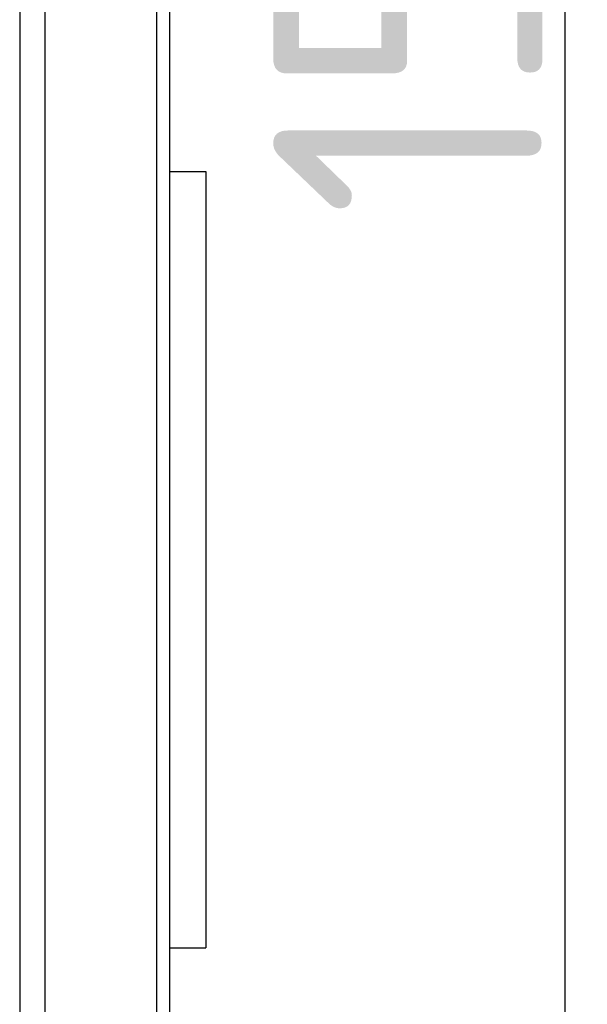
# Model space of a CAD drawing. Header units: millimetres. Extents: x 163 to 2699, y 224 to 730.
# Tile 137 of 168: x 2444 to 2469, y 423 to 467. Entities that reach past the tile are written whole.
import ezdxf

# ---------------------------------------------------------------- set-up
doc = ezdxf.new("R2010")
doc.units = ezdxf.units.MM
doc.layers.get('Defpoints').update_dxf_attribs({"color": 8})
doc.styles.add('Dimemsions', font='isocp.shx', dxfattribs={"bigfont": 'chineset.shx'})
doc.dimstyles.new('ISO-25', dxfattribs={"dimtxt": 3, "dimasz": 3, "dimexe": 1, "dimexo": 1, "dimgap": 1, "dimtad": 1, "dimdsep": 46, "dimtxsty": 'Dimemsions', "dimcen": 0, "dimclrd": 2, "dimclre": 2, "dimclrt": 2, "dimazin": 2, "dimtfac": 1, "dimtmove": 0, "dimatfit": 3, "dimfxl": 0, "dimarcsym": 0})

# ---------------------------------------------------------------- blocks, each defined once
blk = doc.blocks.new('*D22')
at = {"color": 2, "lineweight": -2}
for p, q in [((2445.678, 546.733), (2469.28, 546.733)), ((2468.28, 540.733), (2468.28, 396.733)), ((2445.678, 390.733), (2469.28, 390.733))]:
    blk.add_line(p, q, dxfattribs=at)
at = {"color": 2}
for points in [[(2467.28, 540.733), (2469.28, 540.733), (2468.28, 546.733)], [(2467.28, 396.733), (2469.28, 396.733), (2468.28, 390.733)]]:
    blk.add_solid(points, dxfattribs=at)
at = {"layer": 'Defpoints', "color": 0}
for p in [(2444.678, 546.733), (2444.678, 390.733), (2468.28, 390.733)]:
    blk.add_point(p, dxfattribs=at)
at = {"color": 2, "insert": (2461.28, 468.733), "char_height": 12, "attachment_point": 5, "rotation": 90, "style": 'Dimemsions'}
blk.add_mtext('156', dxfattribs=at)

msp = doc.modelspace()

# ---------------------------------------------------------------- linework, layer by layer
at = {"color": 7, "linetype": 'Continuous'}
for p, q in [((2450.678, 397.733), (2450.678, 547.733)), ((2450.652, 547.714), (2450.652, 397.753)), ((2445.095, 542.921), (2445.095, 402.546)), ((2450.088, 402.546), (2450.088, 542.921)), ((2443.978, 505.153), (2443.978, 400.503)), ((2450.678, 460.233), (2452.278, 460.233)), ((2452.278, 460.233), (2452.278, 425.633)), ((2450.678, 425.633), (2452.278, 425.633))]:
    msp.add_line(p, q, dxfattribs=at)

# ---------------------------------------------------------------- dimensions: what is measured, and where the dimension line sits
dim = msp.add_linear_dim(base=(2468.28, 390.733), p1=(2444.678, 546.733), p2=(2444.678, 390.733), angle=90, dimstyle='ISO-25', override={"dimtxt": 12, "dimasz": 6})
dim.commit()
dim.dimension.update_dxf_attribs({"geometry": '*D22', "text_midpoint": (2461.28, 468.733)})

doc.saveas('drawing.dxf')
